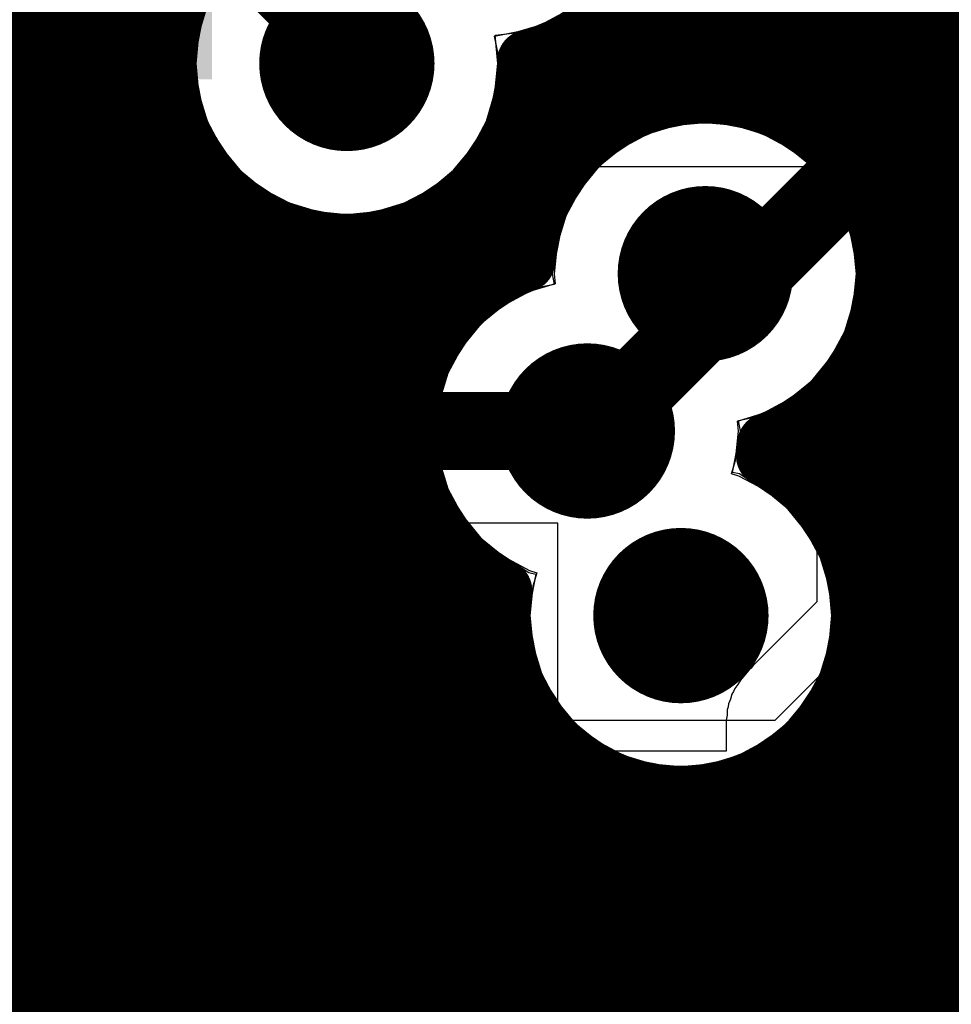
# Model space of a CAD drawing. Header units: millimetres. Extents: x 1.27 to 3.86, y 0.66 to 4.7.
# Tile 124 of 236: x 2.62 to 2.74, y 2.99 to 3.12. Entities that reach past the tile are written whole.
import ezdxf

# ---------------------------------------------------------------- set-up
doc = ezdxf.new("R2010")
doc.units = ezdxf.units.MM
doc.header["$MEASUREMENT"] = 0
for name, color, linetype in [('BottomLayer', 5, 'Continuous'), ('MidLayer1', 16, 'Continuous'), ('MidLayer2', 76, 'Continuous'), ('MidLayer3', 90, 'Continuous'), ('MidLayer4', 156, 'Continuous'), ('MidLayer5', 130, 'Continuous'), ('MidLayer6', 216, 'Continuous'), ('MultiLayer', 9, 'Continuous'), ('TopLayer', 1, 'Continuous'), ('ViaHoleLayer', 16, 'Continuous')]:
    doc.layers.add(name, color=color, linetype=linetype)

# ---------------------------------------------------------------- blocks, each defined once
blk = doc.blocks.new('0805_HV_B_31')
at = {"layer": 'BottomLayer'}
for points in [[(-0.065, -0.0315), (-0.015, -0.0315), (-0.065, 0.0315), (-0.015, 0.0315)], [(0.015, -0.0315), (0.065, -0.0315), (0.015, 0.0315), (0.065, 0.0315)]]:
    blk.add_solid(points, dxfattribs=at)
blk = doc.blocks.new('0402_72')
at = {"layer": 'TopLayer'}
for points in [[(-0.00787, -0.01181), (-0.00787, 0.01181), (-0.03937, -0.01181), (-0.03937, 0.01181)], [(0.03937, -0.01181), (0.03937, 0.01181), (0.00787, -0.01181), (0.00787, 0.01181)]]:
    blk.add_solid(points, dxfattribs=at)
blk = doc.blocks.new('0603_73')
at = {"layer": 'TopLayer'}
for points in [[(-0.01181, -0.0187), (-0.01181, 0.0187), (-0.05118, -0.0187), (-0.05118, 0.0187)], [(0.05118, -0.0187), (0.05118, 0.0187), (0.01181, -0.0187), (0.01181, 0.0187)]]:
    blk.add_solid(points, dxfattribs=at)
blk = doc.blocks.new('0402L_B_260')
at = {"layer": 'BottomLayer'}
for points in [[(-0.0315, 0.00984), (-0.0315, -0.00984), (-0.00787, 0.00984), (-0.00787, -0.00984)], [(0.00787, 0.00984), (0.00787, -0.00984), (0.0315, 0.00984), (0.0315, -0.00984)]]:
    blk.add_solid(points, dxfattribs=at)
blk = doc.blocks.new('0402_B_353')
at = {"layer": 'BottomLayer'}
for points in [[(-0.03937, 0.01181), (-0.03937, -0.01181), (-0.00787, 0.01181), (-0.00787, -0.01181)], [(0.00787, 0.01181), (0.00787, -0.01181), (0.03937, 0.01181), (0.03937, -0.01181)]]:
    blk.add_solid(points, dxfattribs=at)
blk = doc.blocks.new('DRL0006A_B_373')
at = {"layer": 'BottomLayer', "const_width": 0.00195}
for points in [[(-0.04135, 0.02364, 1), (-0.0394, 0.02364, 1)], [(-0.01887, 0.02364, 1), (-0.01692, 0.02364, 1)], [(0.01692, 0.02364, 1), (0.01887, 0.02364, 1)], [(0.0394, 0.02364, 1), (0.04135, 0.02364, 1)], [(-0.04135, 0.01573, 1), (-0.0394, 0.01573, 1)], [(-0.01887, 0.01573, 1), (-0.01692, 0.01573, 1)], [(0.01692, 0.01573, 1), (0.01887, 0.01573, 1)], [(0.0394, 0.01573, 1), (0.04135, 0.01573, 1)], [(-0.04135, 0.00396, 1), (-0.0394, 0.00396, 1)], [(-0.01887, 0.00396, 1), (-0.01692, 0.00396, 1)], [(0.01692, 0.00396, 1), (0.01887, 0.00396, 1)], [(0.0394, 0.00396, 1), (0.04135, 0.00396, 1)], [(-0.04135, -0.00396, 1), (-0.0394, -0.00396, 1)], [(-0.01887, -0.00396, 1), (-0.01692, -0.00396, 1)], [(0.01692, -0.00396, 1), (0.01887, -0.00396, 1)], [(0.0394, -0.00396, 1), (0.04135, -0.00396, 1)], [(-0.04135, -0.01573, 1), (-0.0394, -0.01573, 1)], [(-0.01887, -0.01573, 1), (-0.01692, -0.01573, 1)], [(0.01692, -0.01573, 1), (0.01887, -0.01573, 1)], [(0.0394, -0.01573, 1), (0.04135, -0.01573, 1)], [(-0.04135, -0.02364, 1), (-0.0394, -0.02364, 1)], [(-0.01887, -0.02364, 1), (-0.01692, -0.02364, 1)], [(0.01692, -0.02364, 1), (0.01887, -0.02364, 1)], [(0.0394, -0.02364, 1), (0.04135, -0.02364, 1)]]:
    blk.add_lwpolyline(points, format="xyb", close=True, dxfattribs=at)
at = {"layer": 'BottomLayer'}
for points in [[(-0.04037, 0.02559), (-0.04037, 0.01378), (-0.01789, 0.02559), (-0.01789, 0.01378)], [(0.01789, 0.02559), (0.01789, 0.01378), (0.04037, 0.02559), (0.04037, 0.01378)], [(-0.04232, 0.02364), (-0.04232, 0.01573), (-0.01594, 0.02364), (-0.01594, 0.01573)], [(0.01594, 0.02364), (0.01594, 0.01573), (0.04232, 0.02364), (0.04232, 0.01573)], [(-0.04037, 0.00591), (-0.04037, -0.00591), (-0.01789, 0.00591), (-0.01789, -0.00591)], [(0.01789, 0.00591), (0.01789, -0.00591), (0.04037, 0.00591), (0.04037, -0.00591)], [(-0.04232, 0.00396), (-0.04232, -0.00396), (-0.01594, 0.00396), (-0.01594, -0.00396)], [(0.01594, 0.00396), (0.01594, -0.00396), (0.04232, 0.00396), (0.04232, -0.00396)], [(-0.04037, -0.01378), (-0.04037, -0.02559), (-0.01789, -0.01378), (-0.01789, -0.02559)], [(0.01789, -0.01378), (0.01789, -0.02559), (0.04037, -0.01378), (0.04037, -0.02559)], [(-0.04232, -0.01573), (-0.04232, -0.02364), (-0.01594, -0.01573), (-0.01594, -0.02364)], [(0.01594, -0.01573), (0.01594, -0.02364), (0.04232, -0.01573), (0.04232, -0.02364)]]:
    blk.add_solid(points, dxfattribs=at)

msp = doc.modelspace()

# ---------------------------------------------------------------- linework, layer by layer
at = {"layer": 'BottomLayer'}
for p, q in [((2.68756, 3.11949), (2.6909, 3.12127)), ((2.68394, 3.11839), (2.68756, 3.11949)), ((2.68172, 3.11817), (2.68394, 3.11839)), ((2.68208, 3.11454), (2.68172, 3.11817)), ((2.68171, 3.11078), (2.68208, 3.11454)), ((2.68061, 3.10716), (2.68171, 3.11078)), ((2.67883, 3.10382), (2.68061, 3.10716)), ((2.67643, 3.1009), (2.67883, 3.10382)), ((2.6735, 3.0985), (2.67643, 3.1009)), ((2.67349, 3.09849), (2.6735, 3.0985)), ((2.67349, 3.05582), (2.67349, 3.09849)), ((2.74301, 3.0829), (2.72282, 3.06272)), ((2.72282, 3.06272), (2.72282, 3.04578)), ((2.72038, 3.03192), (2.74885, 3.0604)), ((2.68974, 3.05582), (2.67349, 3.05582)), ((2.68974, 3.02903), (2.68974, 3.05582)), ((2.72282, 3.04578), (2.71467, 3.03762)), ((2.71443, 3.03731), (2.71414, 3.03704)), ((2.71467, 3.03762), (2.71443, 3.03731)), ((2.71414, 3.03704), (2.71309, 3.03576)), ((2.71274, 3.0352), (2.71234, 3.03468)), ((2.71309, 3.03576), (2.71274, 3.0352)), ((2.71198, 3.03397), (2.71179, 3.03334)), ((2.71219, 3.03431), (2.71198, 3.03397)), ((2.71234, 3.03468), (2.71219, 3.03431)), ((2.71148, 3.03234), (2.71137, 3.03196)), ((2.71153, 3.03273), (2.71148, 3.03234)), ((2.71179, 3.03334), (2.71153, 3.03273)), ((2.71135, 3.0313), (2.71126, 3.03064)), ((2.71137, 3.03196), (2.71135, 3.0313)), ((2.71933, 3.03064), (2.72038, 3.03192)), ((2.71126, 3.03064), (2.71126, 3.02669)), ((2.71933, 2.85042), (2.71933, 3.03064)), ((2.69208, 3.02669), (2.68974, 3.02903)), ((2.71126, 3.02669), (2.69208, 3.02669))]:
    msp.add_line(p, q, dxfattribs=at)
for points, const_width in [([(2.63574, 3.10006), (2.63574, 3.12432)], 0.006), ([(2.6943, 3.06759), (2.73338, 3.10667)], 0.01), ([(2.73338, 3.10667), (2.7464, 3.10667)], 0.01), ([(2.62743, 3.09174), (2.63574, 3.10006)], 0.006), ([(2.62743, 3.08313), (2.62743, 3.09174)], 0.006), ([(2.69351, 3.06759), (2.6943, 3.06759)], 0.01), ([(2.594, 3.054), (2.656, 3.054)], 0.006), ([(2.656, 3.054), (2.66993, 3.04007)], 0.006), ([(2.66993, 3.03207), (2.66993, 3.04007)], 0.006), ([(2.62743, 3.01676), (2.62743, 3.02487)], 0.006), ([(2.62743, 3.01676), (2.64074, 3.00345)], 0.006), ([(2.64074, 3.00345), (2.65131, 3.00345)], 0.006), ([(2.65131, 3.00345), (2.66993, 2.98483)], 0.006)]:
    msp.add_lwpolyline(points, dxfattribs=dict(at, const_width=const_width))
for points, const_width in [([(2.65719, 3.11454, 1), (2.66839, 3.11454, 1)], 0.0112), ([(2.73088, 3.10667, 1), (2.73588, 3.10667, 1)], 0.005), ([(2.73088, 3.10667, 1), (2.73588, 3.10667, 1)], 0.005), ([(2.63424, 3.10006, 1), (2.63724, 3.10006, 1)], 0.003), ([(2.63424, 3.10006, 1), (2.63724, 3.10006, 1)], 0.003), ([(2.70298, 3.08768, 1), (2.71418, 3.08768, 1)], 0.0112), ([(2.62593, 3.09174, 1), (2.62893, 3.09174, 1)], 0.003), ([(2.62593, 3.09174, 1), (2.62893, 3.09174, 1)], 0.003), ([(2.62593, 3.08313, 1), (2.62893, 3.08313, 1)], 0.003), ([(2.68791, 3.06759, 1), (2.69911, 3.06759, 1)], 0.0112), ([(2.69101, 3.06759, 1), (2.69601, 3.06759, 1)], 0.005), ([(2.6918, 3.06759, 1), (2.6968, 3.06759, 1)], 0.005), ([(2.6918, 3.06759, 1), (2.6968, 3.06759, 1)], 0.005), ([(2.6545, 3.054, 1), (2.6575, 3.054, 1)], 0.003), ([(2.6545, 3.054, 1), (2.6575, 3.054, 1)], 0.003), ([(2.69986, 3.04401, 1), (2.71106, 3.04401, 1)], 0.0112), ([(2.66843, 3.04007, 1), (2.67143, 3.04007, 1)], 0.003), ([(2.66843, 3.04007, 1), (2.67143, 3.04007, 1)], 0.003), ([(2.66843, 3.03207, 1), (2.67143, 3.03207, 1)], 0.003), ([(2.62593, 3.02487, 1), (2.62893, 3.02487, 1)], 0.003), ([(2.62593, 3.01676, 1), (2.62893, 3.01676, 1)], 0.003), ([(2.62593, 3.01676, 1), (2.62893, 3.01676, 1)], 0.003), ([(2.63924, 3.00345, 1), (2.64224, 3.00345, 1)], 0.003), ([(2.63924, 3.00345, 1), (2.64224, 3.00345, 1)], 0.003), ([(2.64981, 3.00345, 1), (2.65281, 3.00345, 1)], 0.003), ([(2.64981, 3.00345, 1), (2.65281, 3.00345, 1)], 0.003)]:
    msp.add_lwpolyline(points, format="xyb", close=True, dxfattribs=dict(at, const_width=const_width))
at = {"layer": 'MidLayer1', "const_width": 0.008}
for points in [[(2.63, 2.93732), (2.63, 3.8144)], [(2.635, 2.93971), (2.635, 3.8094)], [(2.64, 3.11891), (2.64, 3.8044)], [(2.735, 2.96012), (2.735, 3.49587)], [(2.74, 2.95904), (2.74, 3.49424)], [(2.73, 3.0966), (2.73, 3.45994)], [(2.725, 3.10407), (2.725, 3.45461)], [(2.705, 3.1106), (2.705, 3.45165)], [(2.72, 3.10788), (2.72, 3.45183)], [(2.71, 3.11084), (2.71, 3.45049)], [(2.715, 3.10998), (2.715, 3.45054)], [(2.625, 2.93875), (2.625, 3.15296)], [(2.62, 2.93992), (2.62, 3.14649)], [(2.7, 3.10924), (2.7, 3.12525)], [(2.45539, 3.12), (2.64024, 3.12)], [(2.695, 3.10649), (2.695, 3.11946)], [(2.69563, 3.12), (3.0785, 3.12)], [(2.69, 3.10157), (2.69, 3.11629)], [(2.45529, 3.115), (2.63959, 3.115)], [(2.68654, 3.115), (3.08369, 3.115)], [(2.64, 2.94067), (2.64, 3.11017)], [(2.5056, 3.11), (2.64003, 3.11)], [(2.68554, 3.11), (2.70224, 3.11)], [(2.71492, 3.11), (3.21588, 3.11)], [(2.685, 3.08917), (2.685, 3.10785)], [(2.51254, 3.105), (2.64164, 3.105)], [(2.68393, 3.105), (2.69314, 3.105)], [(2.72402, 3.105), (3.20315, 3.105)], [(2.51617, 3.1), (2.64471, 3.1)], [(2.68086, 3.1), (2.68892, 3.1)], [(2.72824, 3.1), (3.19849, 3.1)], [(2.645, 2.94042), (2.645, 3.09964)], [(2.68, 3.08645), (2.68, 3.09899)], [(2.51815, 3.095), (2.65028, 3.095)], [(2.65, 2.93891), (2.65, 3.09518)], [(2.67529, 3.095), (2.68657, 3.095)], [(2.7306, 3.095), (3.19589, 3.095)], [(2.675, 3.08158), (2.675, 3.09482)], [(2.655, 2.93577), (2.655, 3.09269)], [(2.67, 2.28683), (2.67, 3.09249)], [(2.66, 2.92958), (2.66, 3.09151)], [(2.665, 2.29306), (2.665, 3.09145)], [(2.55355, 3.09), (2.6855, 3.09)], [(2.73166, 3.09), (3.19463, 3.09)], [(2.56052, 3.085), (2.67817, 3.085)], [(2.73163, 3.085), (3.19449, 3.085)], [(2.56416, 3.08), (2.67391, 3.08)], [(2.73047, 3.08), (3.19546, 3.08)], [(2.73, 2.95997), (2.73, 3.07877)], [(2.56615, 3.075), (2.67152, 3.075)], [(2.72801, 3.075), (3.19113, 3.075)], [(2.725, 3.05653), (2.725, 3.07129)], [(2.56693, 3.07), (2.67043, 3.07)], [(2.7236, 3.07), (3.18645, 3.07)], [(2.72, 3.0621), (2.72, 3.06749)], [(2.56661, 3.065), (2.67045, 3.065)], [(2.71656, 3.065), (3.18383, 3.065)], [(2.56515, 3.06), (2.67158, 3.06)], [(2.72228, 3.06), (3.18256, 3.06)], [(2.56227, 3.055), (2.67402, 3.055)], [(2.7259, 3.055), (3.18241, 3.055)], [(2.675, 2.22652), (2.675, 3.0536)], [(2.55711, 3.05), (2.67838, 3.05)], [(2.72788, 3.05), (3.18336, 3.05)], [(2.68, 2.29843), (2.68, 3.04873)], [(2.51324, 3.045), (2.68228, 3.045)], [(2.72864, 3.045), (3.17434, 3.045)], [(2.50806, 3.04), (2.68261, 3.04)], [(2.72831, 3.04), (3.16974, 3.04)], [(1.727, 3.035), (2.68409, 3.035)], [(2.72684, 3.035), (3.16716, 3.035)], [(2.685, 2.30414), (2.685, 3.03308)], [(2.725, 2.95857), (2.725, 3.0315)], [(1.91036, 3.03), (2.68698, 3.03)], [(2.72395, 3.03), (3.03214, 3.03)], [(2.69, 2.30728), (2.69, 3.02672)], [(2.72, 2.9556), (2.72, 3.02593)], [(2.57077, 3.025), (2.69217, 3.025)], [(2.71876, 3.025), (3.0252, 3.025)], [(2.695, 2.30892), (2.695, 3.02331)], [(2.715, 2.94982), (2.715, 3.02287)], [(2.7, 2.30941), (2.7, 3.02147)], [(2.705, 2.3088), (2.705, 3.02082)], [(2.71, 2.30701), (2.71, 3.02126)], [(2.57937, 3.02), (2.8699, 3.02)], [(2.58348, 3.015), (2.86156, 3.015)], [(2.58577, 3.01), (2.85754, 3.01)], [(2.58678, 3.005), (2.85531, 3.005)], [(2.58669, 3), (2.85436, 3)], [(2.58548, 2.995), (2.85452, 2.995)]]:
    msp.add_lwpolyline(points, dxfattribs=at)
for points in [[(2.68599, 3.11454, -2.039314), (2.65698, 3.137)], [(2.70338, 3.13731, -0.341957), (2.68598, 3.11485)], [(2.68544, 3.08934, -0.96483), (2.73178, 3.08768)], [(2.68248, 3.04718, -0.644923), (2.68544, 3.08934)], [(2.73178, 3.08768, -0.313637), (2.71665, 3.06593)], [(2.71649, 3.06443, -0.27555), (2.72866, 3.04401)], [(2.72866, 3.04401, -1.070802), (2.68248, 3.04718)]]:
    msp.add_lwpolyline(points, format="xyb", dxfattribs=at)
at = {"layer": 'MidLayer1'}
for points, const_width in [([(2.65719, 3.11454, 1), (2.66839, 3.11454, 1)], 0.0112), ([(2.638, 3.11891, 1), (2.642, 3.11891, 1)], 0.004), ([(2.63824, 3.12, 1), (2.64224, 3.12, 1)], 0.004), ([(2.693, 3.11946, 1), (2.697, 3.11946, 1)], 0.004), ([(2.69363, 3.12, 1), (2.69763, 3.12, 1)], 0.004), ([(2.688, 3.11629, 1), (2.692, 3.11629, 1)], 0.004), ([(2.63759, 3.115, 1), (2.64159, 3.115, 1)], 0.004), ([(2.68398, 3.11485, 1), (2.68798, 3.11485, 1)], 0.004), ([(2.68399, 3.11454, 1), (2.68799, 3.11454, 1)], 0.004), ([(2.68454, 3.115, 1), (2.68854, 3.115, 1)], 0.004), ([(2.638, 3.11017, 1), (2.642, 3.11017, 1)], 0.004), ([(2.703, 3.1106, 1), (2.707, 3.1106, 1)], 0.004), ([(2.708, 3.11084, 1), (2.712, 3.11084, 1)], 0.004), ([(2.63803, 3.11, 1), (2.64203, 3.11, 1)], 0.004), ([(2.68354, 3.11, 1), (2.68754, 3.11, 1)], 0.004), ([(2.698, 3.10924, 1), (2.702, 3.10924, 1)], 0.004), ([(2.70024, 3.11, 1), (2.70424, 3.11, 1)], 0.004), ([(2.71292, 3.11, 1), (2.71692, 3.11, 1)], 0.004), ([(2.713, 3.10998, 1), (2.717, 3.10998, 1)], 0.004), ([(2.683, 3.10785, 1), (2.687, 3.10785, 1)], 0.004), ([(2.718, 3.10788, 1), (2.722, 3.10788, 1)], 0.004), ([(2.693, 3.10649, 1), (2.697, 3.10649, 1)], 0.004), ([(2.63964, 3.105, 1), (2.64364, 3.105, 1)], 0.004), ([(2.68193, 3.105, 1), (2.68593, 3.105, 1)], 0.004), ([(2.69114, 3.105, 1), (2.69514, 3.105, 1)], 0.004), ([(2.72202, 3.105, 1), (2.72602, 3.105, 1)], 0.004), ([(2.723, 3.10407, 1), (2.727, 3.10407, 1)], 0.004), ([(2.688, 3.10157, 1), (2.692, 3.10157, 1)], 0.004), ([(2.64271, 3.1, 1), (2.64671, 3.1, 1)], 0.004), ([(2.67886, 3.1, 1), (2.68286, 3.1, 1)], 0.004), ([(2.68692, 3.1, 1), (2.69092, 3.1, 1)], 0.004), ([(2.72624, 3.1, 1), (2.73024, 3.1, 1)], 0.004), ([(2.643, 3.09964, 1), (2.647, 3.09964, 1)], 0.004), ([(2.678, 3.09899, 1), (2.682, 3.09899, 1)], 0.004), ([(2.728, 3.0966, 1), (2.732, 3.0966, 1)], 0.004), ([(2.648, 3.09518, 1), (2.652, 3.09518, 1)], 0.004), ([(2.64828, 3.095, 1), (2.65228, 3.095, 1)], 0.004), ([(2.67329, 3.095, 1), (2.67729, 3.095, 1)], 0.004), ([(2.68457, 3.095, 1), (2.68857, 3.095, 1)], 0.004), ([(2.7286, 3.095, 1), (2.7326, 3.095, 1)], 0.004), ([(2.673, 3.09482, 1), (2.677, 3.09482, 1)], 0.004), ([(2.70298, 3.08768, 1), (2.71418, 3.08768, 1)], 0.0112), ([(2.653, 3.09269, 1), (2.657, 3.09269, 1)], 0.004), ([(2.668, 3.09249, 1), (2.672, 3.09249, 1)], 0.004), ([(2.658, 3.09151, 1), (2.662, 3.09151, 1)], 0.004), ([(2.663, 3.09145, 1), (2.667, 3.09145, 1)], 0.004), ([(2.6835, 3.09, 1), (2.6875, 3.09, 1)], 0.004), ([(2.72966, 3.09, 1), (2.73366, 3.09, 1)], 0.004), ([(2.683, 3.08917, 1), (2.687, 3.08917, 1)], 0.004), ([(2.68344, 3.08934, 1), (2.68744, 3.08934, 1)], 0.004), ([(2.68344, 3.08934, 1), (2.68744, 3.08934, 1)], 0.004), ([(2.72978, 3.08768, 1), (2.73378, 3.08768, 1)], 0.004), ([(2.72978, 3.08768, 1), (2.73378, 3.08768, 1)], 0.004), ([(2.678, 3.08645, 1), (2.682, 3.08645, 1)], 0.004), ([(2.67617, 3.085, 1), (2.68017, 3.085, 1)], 0.004), ([(2.72963, 3.085, 1), (2.73363, 3.085, 1)], 0.004), ([(2.673, 3.08158, 1), (2.677, 3.08158, 1)], 0.004), ([(2.67191, 3.08, 1), (2.67591, 3.08, 1)], 0.004), ([(2.72847, 3.08, 1), (2.73247, 3.08, 1)], 0.004), ([(2.728, 3.07877, 1), (2.732, 3.07877, 1)], 0.004), ([(2.66952, 3.075, 1), (2.67352, 3.075, 1)], 0.004), ([(2.72601, 3.075, 1), (2.73001, 3.075, 1)], 0.004), ([(2.68791, 3.06759, 1), (2.69911, 3.06759, 1)], 0.0112), ([(2.723, 3.07129, 1), (2.727, 3.07129, 1)], 0.004), ([(2.66843, 3.07, 1), (2.67243, 3.07, 1)], 0.004), ([(2.7216, 3.07, 1), (2.7256, 3.07, 1)], 0.004), ([(2.718, 3.06749, 1), (2.722, 3.06749, 1)], 0.004), ([(2.66845, 3.065, 1), (2.67245, 3.065, 1)], 0.004), ([(2.71456, 3.065, 1), (2.71856, 3.065, 1)], 0.004), ([(2.71465, 3.06593, 1), (2.71865, 3.06593, 1)], 0.004), ([(2.71449, 3.06443, 1), (2.71849, 3.06443, 1)], 0.004), ([(2.718, 3.0621, 1), (2.722, 3.0621, 1)], 0.004), ([(2.66958, 3.06, 1), (2.67358, 3.06, 1)], 0.004), ([(2.72028, 3.06, 1), (2.72428, 3.06, 1)], 0.004), ([(2.723, 3.05653, 1), (2.727, 3.05653, 1)], 0.004), ([(2.67202, 3.055, 1), (2.67602, 3.055, 1)], 0.004), ([(2.7239, 3.055, 1), (2.7279, 3.055, 1)], 0.004), ([(2.673, 3.0536, 1), (2.677, 3.0536, 1)], 0.004), ([(2.69986, 3.04401, 1), (2.71106, 3.04401, 1)], 0.0112), ([(2.67638, 3.05, 1), (2.68038, 3.05, 1)], 0.004), ([(2.72588, 3.05, 1), (2.72988, 3.05, 1)], 0.004), ([(2.678, 3.04873, 1), (2.682, 3.04873, 1)], 0.004), ([(2.68048, 3.04718, 1), (2.68448, 3.04718, 1)], 0.004), ([(2.68048, 3.04718, 1), (2.68448, 3.04718, 1)], 0.004), ([(2.68028, 3.045, 1), (2.68428, 3.045, 1)], 0.004), ([(2.72664, 3.045, 1), (2.73064, 3.045, 1)], 0.004), ([(2.72666, 3.04401, 1), (2.73066, 3.04401, 1)], 0.004), ([(2.72666, 3.04401, 1), (2.73066, 3.04401, 1)], 0.004), ([(2.68061, 3.04, 1), (2.68461, 3.04, 1)], 0.004), ([(2.72631, 3.04, 1), (2.73031, 3.04, 1)], 0.004), ([(2.68209, 3.035, 1), (2.68609, 3.035, 1)], 0.004), ([(2.72484, 3.035, 1), (2.72884, 3.035, 1)], 0.004), ([(2.683, 3.03308, 1), (2.687, 3.03308, 1)], 0.004), ([(2.723, 3.0315, 1), (2.727, 3.0315, 1)], 0.004), ([(2.68498, 3.03, 1), (2.68898, 3.03, 1)], 0.004), ([(2.72195, 3.03, 1), (2.72595, 3.03, 1)], 0.004), ([(2.688, 3.02672, 1), (2.692, 3.02672, 1)], 0.004), ([(2.718, 3.02593, 1), (2.722, 3.02593, 1)], 0.004), ([(2.69017, 3.025, 1), (2.69417, 3.025, 1)], 0.004), ([(2.71676, 3.025, 1), (2.72076, 3.025, 1)], 0.004), ([(2.693, 3.02331, 1), (2.697, 3.02331, 1)], 0.004), ([(2.713, 3.02287, 1), (2.717, 3.02287, 1)], 0.004), ([(2.698, 3.02147, 1), (2.702, 3.02147, 1)], 0.004), ([(2.703, 3.02082, 1), (2.707, 3.02082, 1)], 0.004), ([(2.708, 3.02126, 1), (2.712, 3.02126, 1)], 0.004)]:
    msp.add_lwpolyline(points, format="xyb", close=True, dxfattribs=dict(at, const_width=const_width))
at = {"layer": 'MidLayer2', "const_width": 0.006}
for points in [[(2.69535, 3.15932), (2.78614, 3.06854)], [(2.66665, 3.08617), (2.69096, 3.11048)], [(2.69096, 3.11048), (2.72176, 3.11048)], [(2.72176, 3.11048), (2.7757, 3.05654)], [(2.5967, 3.08617), (2.66665, 3.08617)], [(2.61694, 3.04711), (2.653, 3.01105)], [(2.61197, 3.03511), (2.64936, 2.99772)], [(2.607, 3.02311), (2.64859, 2.98152)], [(2.653, 3.01105), (2.84375, 3.01105)], [(2.64936, 2.99772), (2.87729, 2.99772)]]:
    msp.add_lwpolyline(points, dxfattribs=at)
at = {"layer": 'MidLayer2'}
for points, const_width in [([(2.65719, 3.11454, 1), (2.66839, 3.11454, 1)], 0.0112), ([(2.68946, 3.11048, 1), (2.69246, 3.11048, 1)], 0.003), ([(2.68946, 3.11048, 1), (2.69246, 3.11048, 1)], 0.003), ([(2.72026, 3.11048, 1), (2.72326, 3.11048, 1)], 0.003), ([(2.72026, 3.11048, 1), (2.72326, 3.11048, 1)], 0.003), ([(2.70298, 3.08768, 1), (2.71418, 3.08768, 1)], 0.0112), ([(2.66515, 3.08617, 1), (2.66815, 3.08617, 1)], 0.003), ([(2.66515, 3.08617, 1), (2.66815, 3.08617, 1)], 0.003), ([(2.68791, 3.06759, 1), (2.69911, 3.06759, 1)], 0.0112), ([(2.69986, 3.04401, 1), (2.71106, 3.04401, 1)], 0.0112), ([(2.6515, 3.01105, 1), (2.6545, 3.01105, 1)], 0.003), ([(2.6515, 3.01105, 1), (2.6545, 3.01105, 1)], 0.003), ([(2.64786, 2.99772, 1), (2.65086, 2.99772, 1)], 0.003), ([(2.64786, 2.99772, 1), (2.65086, 2.99772, 1)], 0.003)]:
    msp.add_lwpolyline(points, format="xyb", close=True, dxfattribs=dict(at, const_width=const_width))
at = {"layer": 'MidLayer3'}
for p, q in [((2.68061, 3.10716), (2.68171, 3.11078)), ((2.68171, 3.11078), (2.68172, 3.11088)), ((2.68172, 3.11088), (2.74885, 3.11088)), ((2.67883, 3.10382), (2.68061, 3.10716)), ((2.60733, 3.07198), (2.64136, 3.10601)), ((2.64136, 3.10601), (2.64608, 3.10507)), ((2.64608, 3.10507), (2.64674, 3.10382)), ((2.64674, 3.10382), (2.64914, 3.1009)), ((2.67643, 3.1009), (2.67883, 3.10382)), ((2.64914, 3.1009), (2.65207, 3.0985)), ((2.6735, 3.0985), (2.67643, 3.1009)), ((2.65207, 3.0985), (2.6554, 3.09672)), ((2.67017, 3.09672), (2.6735, 3.0985)), ((2.6554, 3.09672), (2.65902, 3.09562)), ((2.66655, 3.09562), (2.67017, 3.09672)), ((2.65902, 3.09562), (2.66279, 3.09525)), ((2.66279, 3.09525), (2.66655, 3.09562))]:
    msp.add_line(p, q, dxfattribs=at)
at = {"layer": 'MidLayer3', "const_width": 0.006}
msp.add_lwpolyline([(2.64985, 3.12748), (2.66279, 3.11454)], dxfattribs=at)
at = {"layer": 'MidLayer3'}
for points, const_width in [([(2.65719, 3.11454, 1), (2.66839, 3.11454, 1)], 0.0112), ([(2.66129, 3.11454, 1), (2.66429, 3.11454, 1)], 0.003), ([(2.70298, 3.08768, 1), (2.71418, 3.08768, 1)], 0.0112), ([(2.68791, 3.06759, 1), (2.69911, 3.06759, 1)], 0.0112), ([(2.69986, 3.04401, 1), (2.71106, 3.04401, 1)], 0.0112)]:
    msp.add_lwpolyline(points, format="xyb", close=True, dxfattribs=dict(at, const_width=const_width))
at = {"layer": 'MidLayer4'}
for p, q in [((2.68767, 3.11922), (2.69402, 3.12347)), ((2.6447, 3.12203), (2.64321, 3.11454)), ((2.68167, 3.11803), (2.68767, 3.11922)), ((2.68236, 3.11454), (2.68167, 3.11803)), ((2.64321, 3.11454), (2.6447, 3.10705)), ((2.68087, 3.10705), (2.68236, 3.11454)), ((2.6447, 3.10705), (2.64894, 3.1007)), ((2.67663, 3.1007), (2.68087, 3.10705)), ((2.70858, 3.10726), (2.70109, 3.10577)), ((2.71607, 3.10577), (2.70858, 3.10726)), ((2.70109, 3.10577), (2.69474, 3.10152)), ((2.72242, 3.10152), (2.71607, 3.10577)), ((2.69474, 3.10152), (2.69049, 3.09517)), ((2.72667, 3.09517), (2.72242, 3.10152)), ((2.64894, 3.1007), (2.65529, 3.09646)), ((2.67028, 3.09646), (2.67663, 3.1007)), ((2.65529, 3.09646), (2.66279, 3.09496)), ((2.66279, 3.09496), (2.67028, 3.09646)), ((2.69049, 3.09517), (2.689, 3.08768)), ((2.72816, 3.08768), (2.72667, 3.09517)), ((2.689, 3.08768), (2.68927, 3.08632)), ((2.72667, 3.08019), (2.72816, 3.08768)), ((2.68602, 3.08568), (2.67966, 3.08143)), ((2.68927, 3.08632), (2.68602, 3.08568)), ((2.67966, 3.08143), (2.67542, 3.07508)), ((2.72242, 3.07384), (2.72667, 3.08019)), ((2.67542, 3.07508), (2.67393, 3.06759)), ((2.71607, 3.0696), (2.72242, 3.07384)), ((2.71281, 3.06895), (2.71607, 3.0696)), ((2.71308, 3.06759), (2.71281, 3.06895)), ((2.67393, 3.06759), (2.67542, 3.0601)), ((2.71203, 3.06229), (2.71308, 3.06759)), ((2.71296, 3.0621), (2.71203, 3.06229)), ((2.71931, 3.05786), (2.71296, 3.0621)), ((2.67542, 3.0601), (2.67966, 3.05375)), ((2.72355, 3.05151), (2.71931, 3.05786)), ((2.67966, 3.05375), (2.68602, 3.0495)), ((2.72504, 3.04401), (2.72355, 3.05151)), ((2.68694, 3.04932), (2.68589, 3.04401)), ((2.68602, 3.0495), (2.68694, 3.04932)), ((2.68589, 3.04401), (2.68738, 3.03652)), ((2.72355, 3.03652), (2.72504, 3.04401)), ((2.68738, 3.03652), (2.69162, 3.03017)), ((2.71931, 3.03017), (2.72355, 3.03652)), ((2.69162, 3.03017), (2.69797, 3.02593)), ((2.71296, 3.02593), (2.71931, 3.03017)), ((2.69797, 3.02593), (2.70546, 3.02444)), ((2.70546, 3.02444), (2.71296, 3.02593))]:
    msp.add_line(p, q, dxfattribs=at)
at = {"layer": 'MidLayer4', "const_width": 0.0112}
for points in [[(2.65719, 3.11454, 1), (2.66839, 3.11454, 1)], [(2.70298, 3.08768, 1), (2.71418, 3.08768, 1)], [(2.68791, 3.06759, 1), (2.69911, 3.06759, 1)], [(2.69986, 3.04401, 1), (2.71106, 3.04401, 1)]]:
    msp.add_lwpolyline(points, format="xyb", close=True, dxfattribs=at)
at = {"layer": 'MidLayer5'}
for p, q in [((2.64496, 3.12192), (2.64386, 3.1183)), ((2.68756, 3.11949), (2.6909, 3.12127)), ((2.68394, 3.11839), (2.68756, 3.11949)), ((2.64386, 3.1183), (2.64349, 3.11454)), ((2.68172, 3.11817), (2.68394, 3.11839)), ((2.68208, 3.11454), (2.68172, 3.11817)), ((2.64349, 3.11454), (2.64386, 3.11078)), ((2.68171, 3.11078), (2.68208, 3.11454)), ((2.64386, 3.11078), (2.64496, 3.10716)), ((2.68061, 3.10716), (2.68171, 3.11078)), ((2.64496, 3.10716), (2.64674, 3.10382)), ((2.67883, 3.10382), (2.68061, 3.10716)), ((2.70482, 3.1066), (2.7012, 3.10551)), ((2.70858, 3.10697), (2.70482, 3.1066)), ((2.71234, 3.1066), (2.70858, 3.10697)), ((2.71596, 3.10551), (2.71234, 3.1066)), ((2.7012, 3.10551), (2.69786, 3.10372)), ((2.7193, 3.10372), (2.71596, 3.10551)), ((2.64674, 3.10382), (2.64914, 3.1009)), ((2.67643, 3.1009), (2.67883, 3.10382)), ((2.69786, 3.10372), (2.69494, 3.10132)), ((2.72222, 3.10132), (2.7193, 3.10372)), ((2.64914, 3.1009), (2.65207, 3.0985)), ((2.6735, 3.0985), (2.67643, 3.1009)), ((2.69494, 3.10132), (2.69254, 3.0984)), ((2.72462, 3.0984), (2.72222, 3.10132)), ((2.65207, 3.0985), (2.6554, 3.09672)), ((2.67017, 3.09672), (2.6735, 3.0985)), ((2.69254, 3.0984), (2.69076, 3.09507)), ((2.72641, 3.09507), (2.72462, 3.0984)), ((2.6554, 3.09672), (2.65902, 3.09562)), ((2.66655, 3.09562), (2.67017, 3.09672)), ((2.65902, 3.09562), (2.66279, 3.09525)), ((2.66279, 3.09525), (2.66655, 3.09562)), ((2.69076, 3.09507), (2.68966, 3.09145)), ((2.7275, 3.09145), (2.72641, 3.09507)), ((2.68966, 3.09145), (2.68929, 3.08768)), ((2.72787, 3.08768), (2.7275, 3.09145)), ((2.68929, 3.08768), (2.68941, 3.08641)), ((2.7275, 3.08392), (2.72787, 3.08768)), ((2.68941, 3.08641), (2.68612, 3.08541)), ((2.68612, 3.08541), (2.68279, 3.08363)), ((2.72641, 3.0803), (2.7275, 3.08392)), ((2.68279, 3.08363), (2.67986, 3.08123)), ((2.67986, 3.08123), (2.67747, 3.07831)), ((2.72462, 3.07696), (2.72641, 3.0803)), ((2.67747, 3.07831), (2.67568, 3.07497)), ((2.72222, 3.07404), (2.72462, 3.07696)), ((2.67568, 3.07497), (2.67458, 3.07135)), ((2.7193, 3.07164), (2.72222, 3.07404)), ((2.67458, 3.07135), (2.67421, 3.06759)), ((2.71596, 3.06986), (2.7193, 3.07164)), ((2.71267, 3.06886), (2.71596, 3.06986)), ((2.7128, 3.06759), (2.71267, 3.06886)), ((2.67421, 3.06759), (2.67458, 3.06383)), ((2.71243, 3.06383), (2.7128, 3.06759)), ((2.67458, 3.06383), (2.67568, 3.06021)), ((2.71191, 3.06212), (2.71243, 3.06383)), ((2.71285, 3.06184), (2.71191, 3.06212)), ((2.71618, 3.06006), (2.71285, 3.06184)), ((2.67568, 3.06021), (2.67747, 3.05687)), ((2.71911, 3.05766), (2.71618, 3.06006)), ((2.72151, 3.05473), (2.71911, 3.05766)), ((2.67747, 3.05687), (2.67986, 3.05395)), ((2.67986, 3.05395), (2.68279, 3.05155)), ((2.72329, 3.0514), (2.72151, 3.05473)), ((2.68279, 3.05155), (2.68612, 3.04976)), ((2.72439, 3.04778), (2.72329, 3.0514)), ((2.68612, 3.04976), (2.68706, 3.04948)), ((2.68706, 3.04948), (2.68654, 3.04778)), ((2.68654, 3.04778), (2.68617, 3.04401)), ((2.72476, 3.04401), (2.72439, 3.04778)), ((2.68617, 3.04401), (2.68654, 3.04025)), ((2.72439, 3.04025), (2.72476, 3.04401)), ((2.68654, 3.04025), (2.68764, 3.03663)), ((2.72329, 3.03663), (2.72439, 3.04025)), ((2.68764, 3.03663), (2.68942, 3.0333)), ((2.72151, 3.0333), (2.72329, 3.03663)), ((2.68942, 3.0333), (2.69182, 3.03037)), ((2.71911, 3.03037), (2.72151, 3.0333)), ((2.69182, 3.03037), (2.69475, 3.02797)), ((2.71618, 3.02797), (2.71911, 3.03037)), ((2.69475, 3.02797), (2.69808, 3.02619)), ((2.71285, 3.02619), (2.71618, 3.02797)), ((2.74679, 3.0261), (2.66564, 2.94494)), ((2.69808, 3.02619), (2.7017, 3.02509)), ((2.70923, 3.02509), (2.71285, 3.02619)), ((2.7017, 3.02509), (2.70546, 3.02472)), ((2.70546, 3.02472), (2.70923, 3.02509))]:
    msp.add_line(p, q, dxfattribs=at)
at = {"layer": 'MidLayer5', "const_width": 0.0112}
for points in [[(2.65719, 3.11454, 1), (2.66839, 3.11454, 1)], [(2.70298, 3.08768, 1), (2.71418, 3.08768, 1)], [(2.68791, 3.06759, 1), (2.69911, 3.06759, 1)], [(2.69986, 3.04401, 1), (2.71106, 3.04401, 1)]]:
    msp.add_lwpolyline(points, format="xyb", close=True, dxfattribs=at)
at = {"layer": 'MidLayer6'}
for p, q in [((2.62652, 3.1355), (2.62652, 2.98859)), ((2.6349, 2.98275), (2.6349, 3.13377)), ((2.64496, 3.12192), (2.64386, 3.1183)), ((2.68756, 3.11949), (2.6909, 3.12127)), ((2.68394, 3.11839), (2.68756, 3.11949)), ((2.64386, 3.1183), (2.64349, 3.11454)), ((2.68172, 3.11817), (2.68394, 3.11839)), ((2.68208, 3.11454), (2.68172, 3.11817)), ((2.64349, 3.11454), (2.64386, 3.11078)), ((2.68171, 3.11078), (2.68208, 3.11454)), ((2.64386, 3.11078), (2.64496, 3.10716)), ((2.68061, 3.10716), (2.68171, 3.11078)), ((2.64496, 3.10716), (2.64674, 3.10382)), ((2.67883, 3.10382), (2.68061, 3.10716)), ((2.70482, 3.1066), (2.7012, 3.10551)), ((2.70858, 3.10697), (2.70482, 3.1066)), ((2.71234, 3.1066), (2.70858, 3.10697)), ((2.71596, 3.10551), (2.71234, 3.1066)), ((2.7012, 3.10551), (2.69786, 3.10372)), ((2.7193, 3.10372), (2.71596, 3.10551)), ((2.64674, 3.10382), (2.64914, 3.1009)), ((2.67643, 3.1009), (2.67883, 3.10382)), ((2.69786, 3.10372), (2.69494, 3.10132)), ((2.72222, 3.10132), (2.7193, 3.10372)), ((2.64914, 3.1009), (2.65207, 3.0985)), ((2.6735, 3.0985), (2.67643, 3.1009)), ((2.69494, 3.10132), (2.69254, 3.0984)), ((2.72462, 3.0984), (2.72222, 3.10132)), ((2.65207, 3.0985), (2.6554, 3.09672)), ((2.67017, 3.09672), (2.6735, 3.0985)), ((2.69254, 3.0984), (2.69076, 3.09507)), ((2.72641, 3.09507), (2.72462, 3.0984)), ((2.6554, 3.09672), (2.65902, 3.09562)), ((2.66655, 3.09562), (2.67017, 3.09672)), ((2.65902, 3.09562), (2.66279, 3.09525)), ((2.66279, 3.09525), (2.66655, 3.09562)), ((2.69076, 3.09507), (2.68966, 3.09145)), ((2.7275, 3.09145), (2.72641, 3.09507)), ((2.68966, 3.09145), (2.68929, 3.08768)), ((2.72787, 3.08768), (2.7275, 3.09145)), ((2.68929, 3.08768), (2.68941, 3.08641)), ((2.7275, 3.08392), (2.72787, 3.08768)), ((2.68941, 3.08641), (2.68612, 3.08541)), ((2.68612, 3.08541), (2.68279, 3.08363)), ((2.72641, 3.0803), (2.7275, 3.08392)), ((2.68279, 3.08363), (2.67986, 3.08123)), ((2.67986, 3.08123), (2.67747, 3.07831)), ((2.72462, 3.07696), (2.72641, 3.0803)), ((2.67747, 3.07831), (2.67568, 3.07497)), ((2.72222, 3.07404), (2.72462, 3.07696)), ((2.67568, 3.07497), (2.67458, 3.07135)), ((2.7193, 3.07164), (2.72222, 3.07404)), ((2.67458, 3.07135), (2.67421, 3.06759)), ((2.71596, 3.06986), (2.7193, 3.07164)), ((2.71267, 3.06886), (2.71596, 3.06986)), ((2.7128, 3.06759), (2.71267, 3.06886)), ((2.67421, 3.06759), (2.67458, 3.06383)), ((2.71243, 3.06383), (2.7128, 3.06759)), ((2.67458, 3.06383), (2.67568, 3.06021)), ((2.71191, 3.06212), (2.71243, 3.06383)), ((2.71285, 3.06184), (2.71191, 3.06212)), ((2.71618, 3.06006), (2.71285, 3.06184)), ((2.67568, 3.06021), (2.67747, 3.05687)), ((2.71911, 3.05766), (2.71618, 3.06006)), ((2.72151, 3.05473), (2.71911, 3.05766)), ((2.67747, 3.05687), (2.67986, 3.05395)), ((2.67986, 3.05395), (2.68279, 3.05155)), ((2.72329, 3.0514), (2.72151, 3.05473)), ((2.68279, 3.05155), (2.68612, 3.04976)), ((2.72439, 3.04778), (2.72329, 3.0514)), ((2.68612, 3.04976), (2.68706, 3.04948)), ((2.68706, 3.04948), (2.68654, 3.04778)), ((2.68654, 3.04778), (2.68617, 3.04401)), ((2.72476, 3.04401), (2.72439, 3.04778)), ((2.68617, 3.04401), (2.68654, 3.04025)), ((2.72439, 3.04025), (2.72476, 3.04401)), ((2.68654, 3.04025), (2.68764, 3.03663)), ((2.72329, 3.03663), (2.72439, 3.04025)), ((2.68764, 3.03663), (2.68942, 3.0333)), ((2.72151, 3.0333), (2.72329, 3.03663)), ((2.68942, 3.0333), (2.69182, 3.03037)), ((2.71911, 3.03037), (2.72151, 3.0333)), ((2.69182, 3.03037), (2.69475, 3.02797)), ((2.71618, 3.02797), (2.71911, 3.03037)), ((2.69475, 3.02797), (2.69808, 3.02619)), ((2.71285, 3.02619), (2.71618, 3.02797)), ((2.69808, 3.02619), (2.7017, 3.02509)), ((2.70923, 3.02509), (2.71285, 3.02619)), ((2.7017, 3.02509), (2.70546, 3.02472)), ((2.70546, 3.02472), (2.70923, 3.02509))]:
    msp.add_line(p, q, dxfattribs=at)
at = {"layer": 'MidLayer6', "const_width": 0.0112}
for points in [[(2.65719, 3.11454, 1), (2.66839, 3.11454, 1)], [(2.70298, 3.08768, 1), (2.71418, 3.08768, 1)], [(2.68791, 3.06759, 1), (2.69911, 3.06759, 1)], [(2.69986, 3.04401, 1), (2.71106, 3.04401, 1)]]:
    msp.add_lwpolyline(points, format="xyb", close=True, dxfattribs=at)
at = {"layer": 'MultiLayer', "const_width": 0.0112}
for points in [[(2.65719, 3.11454, 1), (2.66839, 3.11454, 1)], [(2.70298, 3.08768, 1), (2.71418, 3.08768, 1)], [(2.68791, 3.06759, 1), (2.69911, 3.06759, 1)], [(2.69986, 3.04401, 1), (2.71106, 3.04401, 1)]]:
    msp.add_lwpolyline(points, format="xyb", close=True, dxfattribs=at)
at = {"layer": 'TopLayer'}
for p, q in [((2.68248, 3.09216), (2.69169, 3.10137)), ((2.69169, 3.10137), (2.72526, 3.10137)), ((2.72526, 3.10137), (2.73277, 3.09386)), ((2.73277, 3.09386), (2.73277, 3.04594)), ((2.62518, 3.08779), (2.62954, 3.09216)), ((2.62954, 3.09216), (2.68248, 3.09216)), ((2.62518, 3.05021), (2.62518, 3.08779)), ((2.62876, 3.04663), (2.62518, 3.05021)), ((2.67242, 3.04663), (2.62876, 3.04663)), ((2.68845, 3.0306), (2.67242, 3.04663)), ((2.73277, 3.04594), (2.71744, 3.0306)), ((2.62829, 3.02758), (2.63763, 3.03693)), ((2.63763, 3.03693), (2.67071, 3.03693)), ((2.67071, 3.03693), (2.6779, 3.02973)), ((2.71744, 3.0306), (2.68845, 3.0306)), ((2.6779, 3.02973), (2.6779, 2.96834)), ((2.62829, 3.00407), (2.62829, 3.02758)), ((2.62473, 3.00051), (2.62829, 3.00407)), ((2.62473, 2.98879), (2.62473, 3.00051))]:
    msp.add_line(p, q, dxfattribs=at)
for points, const_width in [([(2.6802, 3.17133), (2.79527, 3.05625)], 0.0052), ([(2.65259, 3.12415), (2.6622, 3.11454)], 0.006), ([(2.6622, 3.11454), (2.66279, 3.11454)], 0.006), ([(2.64875, 3.07015), (2.65223, 3.06667)], 0.01), ([(2.65223, 3.06667), (2.65314, 3.06759)], 0.01), ([(2.65314, 3.06759), (2.69351, 3.06759)], 0.01)]:
    msp.add_lwpolyline(points, dxfattribs=dict(at, const_width=const_width))
for points, const_width in [([(2.65719, 3.11454, 1), (2.66839, 3.11454, 1)], 0.0112), ([(2.6607, 3.11454, 1), (2.6637, 3.11454, 1)], 0.003), ([(2.6607, 3.11454, 1), (2.6637, 3.11454, 1)], 0.003), ([(2.66129, 3.11454, 1), (2.66429, 3.11454, 1)], 0.003), ([(2.70298, 3.08768, 1), (2.71418, 3.08768, 1)], 0.0112), ([(2.68791, 3.06759, 1), (2.69911, 3.06759, 1)], 0.0112), ([(2.64625, 3.07015, 1), (2.65125, 3.07015, 1)], 0.005), ([(2.65064, 3.06759, 1), (2.65564, 3.06759, 1)], 0.005), ([(2.65064, 3.06759, 1), (2.65564, 3.06759, 1)], 0.005), ([(2.69101, 3.06759, 1), (2.69601, 3.06759, 1)], 0.005), ([(2.64973, 3.06667, 1), (2.65473, 3.06667, 1)], 0.005), ([(2.64973, 3.06667, 1), (2.65473, 3.06667, 1)], 0.005), ([(2.69986, 3.04401, 1), (2.71106, 3.04401, 1)], 0.0112)]:
    msp.add_lwpolyline(points, format="xyb", close=True, dxfattribs=dict(at, const_width=const_width))
at = {"layer": 'ViaHoleLayer', "const_width": 0.0061}
for points in [[(2.65974, 3.11454, 1), (2.66584, 3.11454, 1)], [(2.70553, 3.08768, 1), (2.71163, 3.08768, 1)], [(2.69046, 3.06759, 1), (2.69656, 3.06759, 1)], [(2.70241, 3.04401, 1), (2.70851, 3.04401, 1)]]:
    msp.add_lwpolyline(points, format="xyb", close=True, dxfattribs=at)

# ---------------------------------------------------------------- block references
for name, p, rotation in [('0402L_B_260', (2.63574, 3.144), 90), ('DRL0006A_B_373', (2.60774, 3.054), 270), ('0603_73', (2.61725, 3.07015), 180), ('0402_B_353', (2.66993, 3.00845), 270), ('0402_72', (2.6246, 3.0086), 180), ('0805_HV_B_31', (2.79493, 2.98158), 360)]:
    msp.add_blockref(name, p, dxfattribs=dict(rotation=rotation))

doc.saveas('drawing.dxf')
